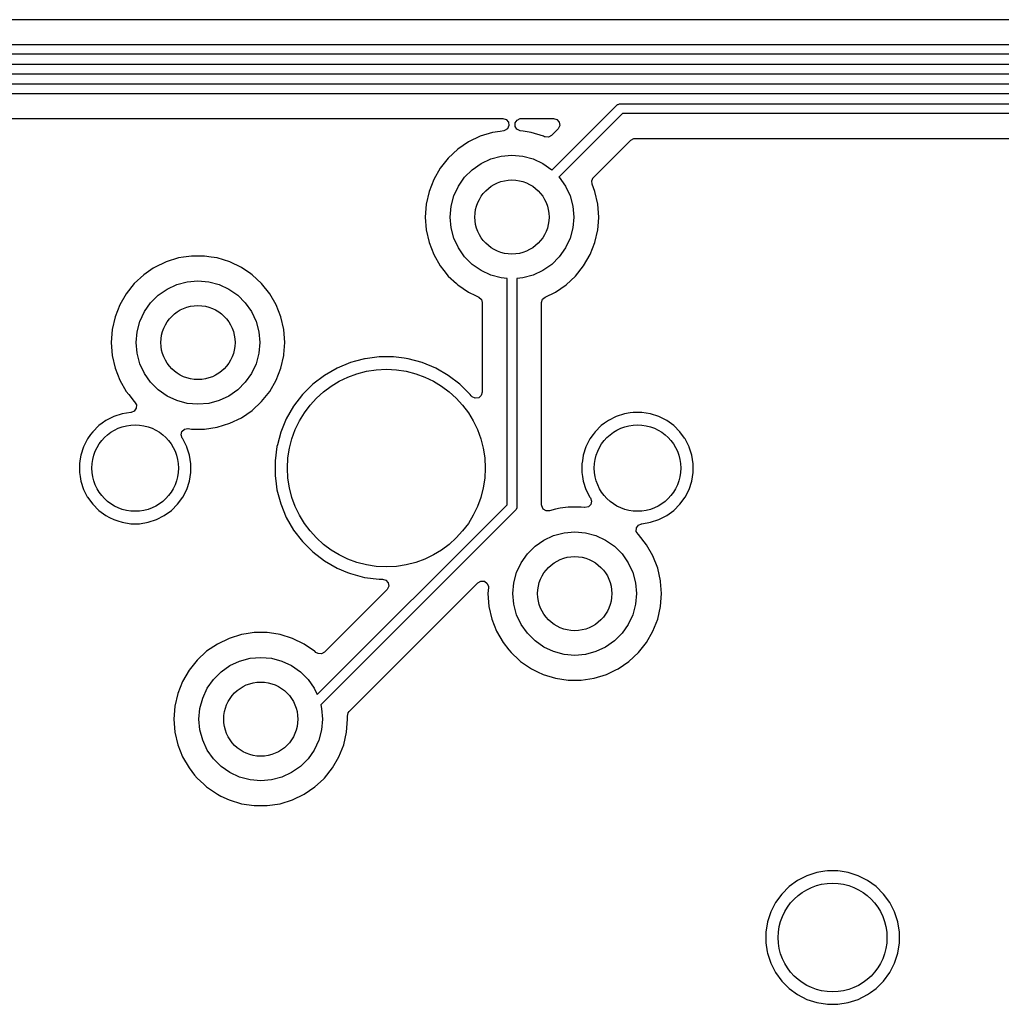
# Model space of a CAD drawing. Extents: x 98 to 223, y -135 to -41.
# Tile 13 of 22: x 157 to 177, y -104 to -84. Entities that reach past the tile are written whole.
import ezdxf

# ---------------------------------------------------------------- set-up
doc = ezdxf.new("R2010")
doc.units = 0
doc.layers.add('BLACK', color=7, linetype='CONTINUOUS')

msp = doc.modelspace()

# ---------------------------------------------------------------- linework, layer by layer
at = {"layer": 'BLACK', "linetype": 'CONTINUOUS'}
for p, q in [((182.024653, -84.11325), (153.593847, -84.11325)), ((153.335172, -84.61375), (197.85125, -84.61375)), ((197.85125, -84.81375), (153.29375, -84.81375)), ((153.169486, -85.01375), (195.365625, -85.01375)), ((195.324203, -85.21375), (153.128064, -85.21375)), ((152.944546, -85.41375), (193.4275, -85.41375)), ((193.386078, -85.61375), (152.903125, -85.61375)), ((167.497309, -87.155018), (168.809289, -85.843039)), ((168.809289, -85.843039), (168.824442, -85.830603)), ((168.824442, -85.830603), (168.835, -85.826229)), ((168.835, -85.826229), (168.860491, -85.815671)), ((168.860491, -85.815671), (168.88, -85.81375)), ((168.88, -85.81375), (193.261814, -85.81375)), ((168.921422, -86.01375), (167.638731, -87.29644)), ((193.220392, -86.01375), (168.921422, -86.01375)), ((152.824068, -86.11425), (166.503899, -86.11425)), ((166.503899, -86.11425), (166.570938, -86.133935)), ((166.570938, -86.133935), (166.616693, -86.186739)), ((166.626637, -86.255897), (166.597612, -86.319453)), ((166.616693, -86.186739), (166.626637, -86.255897)), ((166.751889, -86.272374), (166.752364, -86.202506)), ((166.752364, -86.202506), (166.790538, -86.143987)), ((166.790538, -86.143987), (166.85429, -86.115395)), ((166.85429, -86.115395), (166.871101, -86.11425)), ((166.871101, -86.11425), (167.530902, -86.11425)), ((167.530902, -86.11425), (167.597941, -86.133935)), ((167.597941, -86.133935), (167.643696, -86.186739)), ((167.65364, -86.255897), (167.624615, -86.319453)), ((167.643696, -86.186739), (167.65364, -86.255897)), ((166.296876, -86.394856), (166.046173, -86.472188)), ((166.296882, -86.394855), (166.296876, -86.394856)), ((166.296885, -86.394854), (166.296882, -86.394855)), ((166.446099, -86.372363), (166.296885, -86.394854)), ((166.522381, -86.360865), (166.446099, -86.372363)), ((166.538834, -86.357227), (166.522381, -86.360865)), ((166.597612, -86.319453), (166.538834, -86.357227)), ((166.789262, -86.331408), (166.751889, -86.272374)), ((166.852619, -86.360865), (166.789262, -86.331408)), ((166.91715, -86.370592), (166.852619, -86.360865)), ((167.078115, -86.394854), (166.91715, -86.370592)), ((167.078119, -86.394855), (167.078115, -86.394854)), ((167.078123, -86.394856), (167.078119, -86.394855)), ((167.328824, -86.472187), (167.078123, -86.394856)), ((167.487895, -86.456619), (167.426572, -86.490103)), ((167.54966, -86.394854), (167.487895, -86.456619)), ((167.61859, -86.325924), (167.54966, -86.394854)), ((167.624615, -86.319453), (167.61859, -86.325924)), ((165.809802, -86.586018), (165.59302, -86.733817)), ((165.809803, -86.586017), (165.809802, -86.586018)), ((166.046173, -86.472188), (165.809803, -86.586017)), ((167.346416, -86.480659), (167.328824, -86.472187)), ((167.35688, -86.485119), (167.346416, -86.480659)), ((167.426572, -86.490103), (167.35688, -86.485119)), ((168.334672, -87.308311), (169.092416, -86.550569)), ((169.092416, -86.550569), (169.153739, -86.517084)), ((169.153739, -86.517084), (169.180097, -86.51425)), ((169.180097, -86.51425), (192.961717, -86.51425)), ((165.59302, -86.733817), (165.400698, -86.912264)), ((166.47044, -86.87524), (166.6875, -86.85625)), ((166.6875, -86.85625), (166.90456, -86.87524)), ((165.400698, -86.912264), (165.237114, -87.117393)), ((165.884015, -87.148694), (166.0625, -87.023718)), ((166.0625, -87.023718), (166.259975, -86.931634)), ((166.259975, -86.931634), (166.47044, -86.87524)), ((166.90456, -86.87524), (167.115025, -86.931634)), ((167.115025, -86.931634), (167.3125, -87.023718)), ((167.3125, -87.023718), (167.490985, -87.148694)), ((165.237114, -87.117393), (165.105932, -87.344606)), ((165.729944, -87.302765), (165.884015, -87.148694)), ((167.490985, -87.148694), (167.497309, -87.155018)), ((165.105932, -87.344606), (165.010082, -87.588828)), ((165.604968, -87.48125), (165.729944, -87.302765)), ((167.638731, -87.29644), (167.645056, -87.302765)), ((167.645056, -87.302765), (167.770032, -87.48125)), ((168.30082, -87.371634), (168.333258, -87.30975)), ((168.306988, -87.441226), (168.30082, -87.371634)), ((168.36492, -87.588834), (168.306988, -87.441226)), ((168.333258, -87.30975), (168.334672, -87.308311)), ((165.010076, -87.588847), (164.951697, -87.844624)), ((165.010082, -87.588828), (165.010076, -87.588847)), ((165.512884, -87.678725), (165.604968, -87.48125)), ((167.770032, -87.48125), (167.862116, -87.678725)), ((168.423302, -87.84462), (168.36492, -87.588834)), ((164.951696, -87.844629), (164.932092, -88.106245)), ((164.951697, -87.844624), (164.951696, -87.844629)), ((165.45649, -87.88919), (165.512884, -87.678725)), ((167.862116, -87.678725), (167.91851, -87.88919)), ((168.423302, -87.844624), (168.423302, -87.84462)), ((168.423303, -87.844629), (168.423302, -87.844624)), ((168.442908, -88.106245), (168.423303, -87.844629)), ((165.4375, -88.10625), (165.45649, -87.88919)), ((167.91851, -87.88919), (167.9375, -88.10625)), ((164.932092, -88.106245), (164.932092, -88.106254)), ((164.932092, -88.106254), (164.951696, -88.36787)), ((165.45649, -88.32331), (165.4375, -88.10625)), ((167.9375, -88.10625), (167.91851, -88.32331)), ((168.423302, -88.36788), (168.435041, -88.211232)), ((168.435041, -88.211232), (168.442908, -88.106254)), ((168.442908, -88.106254), (168.442908, -88.106245)), ((164.951696, -88.36787), (164.951697, -88.367875)), ((164.951697, -88.367875), (165.010076, -88.623652)), ((165.512884, -88.533775), (165.45649, -88.32331)), ((167.91851, -88.32331), (167.862116, -88.533775)), ((168.36492, -88.623666), (168.423302, -88.36788)), ((165.010076, -88.623652), (165.010078, -88.623661)), ((165.010078, -88.623661), (165.01008, -88.623666)), ((165.01008, -88.623666), (165.105932, -88.867893)), ((165.604968, -88.73125), (165.512884, -88.533775)), ((167.862116, -88.533775), (167.770032, -88.73125)), ((168.269068, -88.867893), (168.36492, -88.623666)), ((165.729944, -88.909735), (165.604968, -88.73125)), ((167.770032, -88.73125), (167.645056, -88.909735)), ((159.696173, -89.012188), (159.459803, -89.126017)), ((159.946876, -88.934856), (159.696173, -89.012188)), ((159.946882, -88.934855), (159.946876, -88.934856)), ((159.946885, -88.934854), (159.946882, -88.934855)), ((160.044747, -88.920103), (159.946885, -88.934854)), ((160.206312, -88.89575), (160.044747, -88.920103)), ((160.206318, -88.89575), (160.206312, -88.89575)), ((160.468682, -88.89575), (160.206318, -88.89575)), ((160.468687, -88.89575), (160.468682, -88.89575)), ((160.603323, -88.916044), (160.468687, -88.89575)), ((160.728115, -88.934854), (160.603323, -88.916044)), ((160.728119, -88.934855), (160.728115, -88.934854)), ((160.728123, -88.934856), (160.728119, -88.934855)), ((160.978827, -89.012188), (160.728123, -88.934856)), ((161.215196, -89.126017), (160.978825, -89.012188)), ((160.978825, -89.012188), (160.978827, -89.012188)), ((165.105932, -88.867893), (165.237114, -89.095107)), ((165.884015, -89.063806), (165.729944, -88.909735)), ((167.645056, -88.909735), (167.490985, -89.063806)), ((168.137886, -89.095107), (168.269068, -88.867893)), ((159.434339, -89.143378), (159.24302, -89.273817)), ((159.459796, -89.126022), (159.434339, -89.143378)), ((159.459802, -89.126018), (159.459796, -89.126021)), ((159.459796, -89.126021), (159.459796, -89.126022)), ((159.459803, -89.126017), (159.459802, -89.126018)), ((161.215197, -89.126018), (161.215196, -89.126017)), ((161.2152, -89.12602), (161.215197, -89.126018)), ((161.215204, -89.126022), (161.2152, -89.12602)), ((161.409764, -89.258671), (161.215204, -89.126022)), ((165.237114, -89.095107), (165.312532, -89.189678)), ((165.312532, -89.189678), (165.400698, -89.300235)), ((166.0625, -89.188782), (165.884015, -89.063806)), ((166.259975, -89.280866), (166.0625, -89.188782)), ((167.3125, -89.188782), (167.115025, -89.280866)), ((167.490985, -89.063806), (167.3125, -89.188782)), ((167.974305, -89.300231), (168.137886, -89.095107)), ((159.050698, -89.452264), (158.887114, -89.657393)), ((159.24302, -89.273817), (159.050698, -89.452264)), ((159.909975, -89.471634), (160.12044, -89.41524)), ((160.12044, -89.41524), (160.3375, -89.39625)), ((160.3375, -89.39625), (160.55456, -89.41524)), ((160.55456, -89.41524), (160.765025, -89.471634)), ((161.431979, -89.273817), (161.409764, -89.258671)), ((161.624301, -89.452264), (161.431979, -89.273817)), ((161.624304, -89.452268), (161.624301, -89.452264)), ((161.624305, -89.452269), (161.624304, -89.452268)), ((161.787886, -89.657393), (161.624305, -89.452269)), ((165.400698, -89.300235), (165.564548, -89.452264)), ((165.564548, -89.452264), (165.593021, -89.478683)), ((166.47044, -89.33726), (166.259975, -89.280866)), ((166.5875, -89.347501), (166.47044, -89.33726)), ((166.5875, -93.92823), (166.5875, -89.347501)), ((166.90456, -89.33726), (166.7875, -89.347501)), ((166.7875, -89.347501), (166.7875, -93.969652)), ((167.115025, -89.280866), (166.90456, -89.33726)), ((167.781979, -89.478683), (167.974305, -89.300231)), ((159.534015, -89.688694), (159.7125, -89.563718)), ((159.7125, -89.563718), (159.909975, -89.471634)), ((160.765025, -89.471634), (160.9625, -89.563718)), ((160.9625, -89.563718), (161.140985, -89.688694)), ((165.593021, -89.478683), (165.809796, -89.626478)), ((165.809796, -89.626478), (165.809801, -89.62648)), ((165.809801, -89.62648), (165.809802, -89.626481)), ((165.809802, -89.626481), (165.809803, -89.626482)), ((165.809803, -89.626482), (165.953801, -89.695827)), ((167.358198, -89.726166), (167.565204, -89.626478)), ((167.565204, -89.626478), (167.781979, -89.478683)), ((158.887114, -89.657393), (158.755932, -89.884606)), ((159.254968, -90.02125), (159.379944, -89.842765)), ((159.379944, -89.842765), (159.534015, -89.688694)), ((161.140985, -89.688694), (161.295056, -89.842765)), ((161.295056, -89.842765), (161.420032, -90.02125)), ((161.919068, -89.884607), (161.787886, -89.657393)), ((165.953801, -89.695827), (166.016801, -89.726166)), ((166.016801, -89.726166), (166.068661, -89.772988)), ((166.068661, -89.772988), (166.087, -89.837886)), ((166.087, -89.837886), (166.087, -91.651711)), ((167.288, -89.837886), (167.307685, -89.770847)), ((167.288, -93.932864), (167.288, -89.837886)), ((167.307685, -89.770847), (167.358198, -89.726166)), ((158.755932, -89.884606), (158.660082, -90.128828)), ((159.162884, -90.218725), (159.254968, -90.02125)), ((161.420032, -90.02125), (161.512116, -90.218725)), ((162.01492, -90.128834), (161.919068, -89.884607)), ((158.660076, -90.128847), (158.601697, -90.384624)), ((158.660082, -90.128828), (158.660076, -90.128847)), ((159.10649, -90.42919), (159.162884, -90.218725)), ((161.512116, -90.218725), (161.56851, -90.42919)), ((162.073302, -90.38462), (162.01492, -90.128834)), ((158.601696, -90.384629), (158.582092, -90.646245)), ((158.601697, -90.384624), (158.601696, -90.384629)), ((159.0875, -90.64625), (159.10649, -90.42919)), ((161.56851, -90.42919), (161.5875, -90.64625)), ((162.073302, -90.384624), (162.073302, -90.38462)), ((162.073303, -90.384629), (162.073302, -90.384624)), ((162.092908, -90.646245), (162.073303, -90.384629)), ((158.582092, -90.646245), (158.582092, -90.646254)), ((158.582092, -90.646254), (158.601696, -90.90787)), ((159.10649, -90.86331), (159.0875, -90.64625)), ((161.5875, -90.64625), (161.56851, -90.86331)), ((162.074947, -90.885931), (162.092908, -90.646254)), ((162.092908, -90.646254), (162.092908, -90.646245)), ((158.601696, -90.90787), (158.601697, -90.907875)), ((158.601697, -90.907875), (158.660076, -91.163652)), ((159.162884, -91.073775), (159.10649, -90.86331)), ((161.56851, -90.86331), (161.512116, -91.073775)), ((162.01492, -91.163666), (162.073302, -90.90788)), ((162.073302, -90.90788), (162.074947, -90.885931)), ((163.526315, -91.022807), (163.422548, -91.050611)), ((163.707507, -90.974257), (163.526315, -91.022807)), ((163.721585, -90.972403), (163.707507, -90.974257)), ((163.999986, -90.93575), (163.721585, -90.972403)), ((163.999994, -90.93575), (163.999986, -90.93575)), ((164.295006, -90.93575), (163.999994, -90.93575)), ((164.295013, -90.93575), (164.295006, -90.93575)), ((164.507716, -90.963754), (164.295013, -90.93575)), ((164.587493, -90.974257), (164.507716, -90.963754)), ((164.872452, -91.050611), (164.587493, -90.974257)), ((158.660076, -91.163652), (158.660078, -91.163661)), ((158.660078, -91.163661), (158.66008, -91.163666)), ((158.66008, -91.163666), (158.755932, -91.407893)), ((159.254968, -91.27125), (159.162884, -91.073775)), ((161.512116, -91.073775), (161.420032, -91.27125)), ((161.919068, -91.407893), (162.01492, -91.163666)), ((163.149989, -91.163508), (162.894506, -91.311011)), ((163.149999, -91.163504), (163.149989, -91.163508)), ((163.422538, -91.050614), (163.149999, -91.163504)), ((163.422548, -91.050611), (163.422538, -91.050614)), ((164.872454, -91.050612), (164.872452, -91.050611)), ((164.872461, -91.050614), (164.872454, -91.050612)), ((165.145, -91.163504), (164.872461, -91.050614)), ((165.14501, -91.163508), (165.145, -91.163504)), ((165.400493, -91.311011), (165.14501, -91.163508)), ((158.755932, -91.407893), (158.887114, -91.635107)), ((159.379944, -91.449735), (159.254968, -91.27125)), ((161.420032, -91.27125), (161.295056, -91.449735)), ((161.787886, -91.635107), (161.919068, -91.407893)), ((162.894506, -91.311011), (162.660459, -91.490602)), ((165.63454, -91.490602), (165.400493, -91.311011)), ((158.887114, -91.635107), (158.938233, -91.699208)), ((159.534015, -91.603806), (159.379944, -91.449735)), ((159.7125, -91.728782), (159.534015, -91.603806)), ((161.140985, -91.603806), (160.9625, -91.728782)), ((161.295056, -91.449735), (161.140985, -91.603806)), ((161.624305, -91.840231), (161.787886, -91.635107)), ((162.660452, -91.490608), (162.451858, -91.699202)), ((162.660459, -91.490602), (162.660452, -91.490608)), ((165.634547, -91.490608), (165.63454, -91.490602)), ((165.843144, -91.699205), (165.634547, -91.490608)), ((158.938233, -91.699208), (159.050697, -91.840234)), ((159.050697, -91.840234), (159.056877, -91.845967)), ((159.056877, -91.845967), (159.092633, -91.905994)), ((159.909975, -91.820866), (159.7125, -91.728782)), ((160.12044, -91.87726), (159.909975, -91.820866)), ((160.765025, -91.820866), (160.55456, -91.87726)), ((160.9625, -91.728782), (160.765025, -91.820866)), ((161.431979, -92.018683), (161.624305, -91.840231)), ((162.451852, -91.699209), (162.272261, -91.933256)), ((162.451858, -91.699202), (162.451852, -91.699209)), ((165.864625, -91.727199), (165.843144, -91.699205)), ((165.881797, -91.745424), (165.864625, -91.727199)), ((165.945353, -91.774449), (165.881797, -91.745424)), ((166.014511, -91.764505), (165.945353, -91.774449)), ((166.067315, -91.71875), (166.014511, -91.764505)), ((166.087, -91.651711), (166.067315, -91.71875)), ((159.050511, -92.033285), (158.986006, -92.060134)), ((159.09026, -91.975824), (159.050511, -92.033285)), ((159.092633, -91.905994), (159.09026, -91.975824)), ((160.3375, -91.89625), (160.12044, -91.87726)), ((160.55456, -91.87726), (160.3375, -91.89625)), ((161.215204, -92.166478), (161.431979, -92.018683)), ((162.272261, -91.933256), (162.124758, -92.188739)), ((158.477609, -92.223636), (158.399604, -92.280311)), ((158.635457, -92.143207), (158.477609, -92.223636)), ((158.63546, -92.143206), (158.635457, -92.143207)), ((158.803943, -92.088464), (158.63546, -92.143206)), ((158.978928, -92.060748), (158.803943, -92.088464)), ((158.982288, -92.060484), (158.978928, -92.060748)), ((158.986006, -92.060134), (158.982288, -92.060484)), ((160.978823, -92.280313), (161.215204, -92.166478)), ((162.124754, -92.188749), (162.011864, -92.461288)), ((162.124758, -92.188739), (162.124754, -92.188749)), ((168.637609, -92.223636), (168.559604, -92.280311)), ((168.795457, -92.143207), (168.637609, -92.223636)), ((168.79546, -92.143206), (168.795457, -92.143207)), ((168.963943, -92.088464), (168.79546, -92.143206)), ((169.080595, -92.069988), (168.963943, -92.088464)), ((169.138921, -92.06075), (169.080595, -92.069988)), ((169.316079, -92.06075), (169.138921, -92.06075)), ((169.403567, -92.074607), (169.316079, -92.06075)), ((169.491056, -92.088464), (169.403567, -92.074607)), ((169.659539, -92.143206), (169.491056, -92.088464)), ((169.659542, -92.143207), (169.659539, -92.143206)), ((169.808558, -92.219136), (169.659542, -92.143207)), ((169.81739, -92.223636), (169.808558, -92.219136)), ((169.960714, -92.327767), (169.81739, -92.223636)), ((158.334283, -92.327769), (158.209019, -92.453033)), ((158.334284, -92.327769), (158.334283, -92.327769)), ((158.334286, -92.327767), (158.334284, -92.327769)), ((158.399604, -92.280311), (158.334286, -92.327767)), ((160.012048, -92.448168), (160.062154, -92.399473)), ((160.062154, -92.399473), (160.130632, -92.385598)), ((160.130632, -92.385598), (160.138492, -92.386526)), ((160.138492, -92.386526), (160.206318, -92.39675)), ((160.206318, -92.39675), (160.468682, -92.39675)), ((160.468682, -92.39675), (160.728115, -92.357646)), ((160.728115, -92.357646), (160.978823, -92.280313)), ((168.494283, -92.327769), (168.369019, -92.453033)), ((168.494284, -92.327769), (168.494283, -92.327769)), ((168.494286, -92.327767), (168.494284, -92.327769)), ((168.559604, -92.280311), (168.494286, -92.327767)), ((170.085983, -92.453036), (169.960714, -92.327767)), ((158.104886, -92.596359), (158.024457, -92.754207)), ((158.167574, -92.510078), (158.104886, -92.596359)), ((158.209017, -92.453036), (158.167574, -92.510078)), ((158.209019, -92.453034), (158.209017, -92.453036)), ((158.209019, -92.453033), (158.209019, -92.453034)), ((159.996222, -92.516222), (160.012048, -92.448168)), ((160.019702, -92.582028), (159.996222, -92.516222)), ((160.029029, -92.594867), (160.019702, -92.582028)), ((160.030114, -92.59636), (160.029029, -92.594867)), ((160.08269, -92.699545), (160.030114, -92.59636)), ((162.011861, -92.461298), (161.944084, -92.714249)), ((162.011864, -92.461288), (162.011861, -92.461298)), ((168.264886, -92.596359), (168.184457, -92.754207)), ((168.327574, -92.510078), (168.264886, -92.596359)), ((168.369017, -92.453036), (168.327574, -92.510078)), ((168.369019, -92.453034), (168.369017, -92.453036)), ((168.369019, -92.453033), (168.369019, -92.453034)), ((170.179701, -92.582028), (170.085983, -92.453036)), ((170.190113, -92.596359), (170.179701, -92.582028)), ((170.270542, -92.754207), (170.190113, -92.596359)), ((158.024456, -92.75421), (157.969714, -92.922693)), ((158.024457, -92.754207), (158.024456, -92.75421)), ((160.110542, -92.754207), (160.08269, -92.699545)), ((160.110543, -92.75421), (160.110542, -92.754207)), ((160.114334, -92.765879), (160.110543, -92.75421)), ((160.165286, -92.922695), (160.114334, -92.765879)), ((161.935506, -92.746265), (161.897, -93.038736)), ((161.935508, -92.746254), (161.935506, -92.746265)), ((161.944084, -92.714249), (161.935508, -92.746254)), ((168.184456, -92.75421), (168.129714, -92.922693)), ((168.184457, -92.754207), (168.184456, -92.75421)), ((170.270543, -92.75421), (170.270542, -92.754207)), ((170.274334, -92.765879), (170.270543, -92.75421)), ((170.325286, -92.922695), (170.274334, -92.765879)), ((157.951333, -93.038744), (157.942, -93.097671)), ((157.969714, -92.922693), (157.951333, -93.038744)), ((160.193, -93.097671), (160.165286, -92.922695)), ((161.897, -93.038736), (161.897, -93.333763)), ((168.111333, -93.038744), (168.102, -93.097671)), ((168.129714, -92.922693), (168.111333, -93.038744)), ((170.353, -93.097671), (170.325286, -92.922695)), ((157.942, -93.097671), (157.942, -93.274829)), ((160.193, -93.274829), (160.193, -93.097671)), ((168.102, -93.097671), (168.102, -93.274829)), ((170.353, -93.274829), (170.353, -93.097671)), ((157.942, -93.274829), (157.954778, -93.355506)), ((157.954778, -93.355506), (157.969714, -93.449806)), ((160.165286, -93.449805), (160.193, -93.274829)), ((161.897, -93.333763), (161.91938, -93.503749)), ((168.102, -93.274829), (168.114778, -93.355506)), ((168.114778, -93.355506), (168.129714, -93.449806)), ((170.325286, -93.449805), (170.353, -93.274829)), ((157.969714, -93.449806), (158.024456, -93.618289)), ((158.024456, -93.618289), (158.024457, -93.618292)), ((158.024457, -93.618292), (158.099398, -93.76537)), ((160.030114, -93.77614), (160.110542, -93.618292)), ((160.110542, -93.618292), (160.165286, -93.449805)), ((161.91938, -93.503749), (161.935507, -93.626243)), ((161.935507, -93.626243), (162.011861, -93.911201)), ((168.129714, -93.449806), (168.184456, -93.618289)), ((168.184456, -93.618289), (168.184457, -93.618292)), ((168.184457, -93.618292), (168.264887, -93.776142)), ((170.190114, -93.77614), (170.270542, -93.618292)), ((170.270542, -93.618292), (170.325286, -93.449805)), ((158.099398, -93.76537), (158.104886, -93.77614)), ((158.104886, -93.77614), (158.209017, -93.919464)), ((159.925983, -93.919464), (160.030114, -93.77614)), ((168.264887, -93.776142), (168.275298, -93.790472)), ((168.275298, -93.790472), (168.298777, -93.856279)), ((170.085983, -93.919464), (170.190114, -93.77614)), ((158.209017, -93.919464), (158.334286, -94.044733)), ((159.800714, -94.044733), (159.925983, -93.919464)), ((162.011861, -93.911201), (162.011864, -93.911211)), ((162.011864, -93.911211), (162.124754, -94.18375)), ((162.748689, -97.76704), (166.5875, -93.92823)), ((166.770647, -94.025209), (166.758211, -94.040363)), ((166.772324, -94.021161), (166.770647, -94.025209)), ((166.785579, -93.989161), (166.772324, -94.021161)), ((166.7875, -93.969652), (166.785579, -93.989161)), ((167.289513, -93.952178), (167.288, -93.932864)), ((167.3194, -94.015334), (167.289513, -93.952178)), ((167.378686, -94.052305), (167.3194, -94.015334)), ((167.566872, -94.014857), (167.448549, -94.051355)), ((167.566882, -94.014855), (167.566872, -94.014857)), ((167.566885, -94.014854), (167.566882, -94.014855)), ((167.664747, -94.000103), (167.566885, -94.014854)), ((167.826312, -93.97575), (167.664747, -94.000103)), ((167.826318, -93.97575), (167.826312, -93.97575)), ((168.088682, -93.97575), (167.826318, -93.97575)), ((168.088689, -93.97575), (168.088682, -93.97575)), ((168.156498, -93.985971), (168.088689, -93.97575)), ((168.164366, -93.986901), (168.156498, -93.985971)), ((168.232844, -93.973026), (168.164366, -93.986901)), ((168.282951, -93.924332), (168.232844, -93.973026)), ((168.298777, -93.856279), (168.282951, -93.924332)), ((169.960714, -94.044733), (170.085983, -93.919464)), ((158.334286, -94.044733), (158.47761, -94.148864)), ((158.47761, -94.148864), (158.546077, -94.18375)), ((158.546077, -94.18375), (158.635457, -94.229292)), ((158.635457, -94.229292), (158.63546, -94.229293)), ((158.63546, -94.229293), (158.719701, -94.256664)), ((159.331055, -94.284036), (159.499542, -94.229292)), ((159.499542, -94.229292), (159.65739, -94.148864)), ((159.65739, -94.148864), (159.800714, -94.044733)), ((162.124754, -94.18375), (162.124758, -94.18376)), ((162.124758, -94.18376), (162.272261, -94.439243)), ((166.758211, -94.040363), (162.819675, -97.978898)), ((167.448549, -94.051355), (167.378686, -94.052305)), ((169.491055, -94.284036), (169.659542, -94.229292)), ((169.659542, -94.229292), (169.81739, -94.148864)), ((169.81739, -94.148864), (169.960714, -94.044733)), ((158.719701, -94.256664), (158.803945, -94.284036)), ((158.803945, -94.284036), (158.978921, -94.31175)), ((158.978921, -94.31175), (158.978922, -94.31175)), ((158.978922, -94.31175), (159.156078, -94.31175)), ((159.156078, -94.31175), (159.156079, -94.31175)), ((159.156079, -94.31175), (159.331055, -94.284036)), ((169.202366, -94.466504), (169.204739, -94.396675)), ((169.204739, -94.396675), (169.244488, -94.339214)), ((169.244488, -94.339214), (169.308993, -94.312365)), ((169.308993, -94.312365), (169.312727, -94.312014)), ((169.312727, -94.312014), (169.316076, -94.31175)), ((169.316076, -94.31175), (169.316079, -94.31175)), ((169.316079, -94.31175), (169.491055, -94.284036)), ((162.272261, -94.439243), (162.451852, -94.67329)), ((167.3325, -94.643718), (167.529975, -94.551634)), ((167.529975, -94.551634), (167.74044, -94.49524)), ((167.74044, -94.49524), (167.9575, -94.47625)), ((167.9575, -94.47625), (168.17456, -94.49524)), ((168.17456, -94.49524), (168.385025, -94.551634)), ((168.385025, -94.551634), (168.5825, -94.643718)), ((169.238122, -94.526531), (169.202366, -94.466504)), ((169.244298, -94.532261), (169.238122, -94.526531)), ((169.244299, -94.532262), (169.244298, -94.532261)), ((169.244303, -94.532267), (169.244299, -94.532262)), ((169.244305, -94.532269), (169.244303, -94.532267)), ((169.407886, -94.737393), (169.244305, -94.532269)), ((162.451852, -94.67329), (162.451858, -94.673297)), ((162.451858, -94.673297), (162.660452, -94.881891)), ((166.999944, -94.922765), (167.154015, -94.768694)), ((167.154015, -94.768694), (167.3325, -94.643718)), ((168.5825, -94.643718), (168.760985, -94.768694)), ((168.760985, -94.768694), (168.915056, -94.922765)), ((169.539068, -94.964607), (169.407886, -94.737393)), ((162.660452, -94.881891), (162.660459, -94.881897)), ((162.660459, -94.881897), (162.894506, -95.061488)), ((166.874968, -95.10125), (166.999944, -94.922765)), ((168.915056, -94.922765), (169.040032, -95.10125)), ((169.63492, -95.208834), (169.539068, -94.964607)), ((162.894506, -95.061488), (163.149989, -95.208991)), ((163.149989, -95.208991), (163.14999, -95.208991)), ((163.14999, -95.208991), (163.149993, -95.208993)), ((163.149993, -95.208993), (163.360796, -95.29631)), ((166.782884, -95.298725), (166.874968, -95.10125)), ((169.040032, -95.10125), (169.132116, -95.298725)), ((169.693302, -95.46462), (169.63492, -95.208834)), ((163.360796, -95.29631), (163.379222, -95.303943)), ((163.379222, -95.303943), (163.422548, -95.321889)), ((163.422548, -95.321889), (163.707507, -95.398243)), ((163.707507, -95.398243), (163.999994, -95.43675)), ((166.72649, -95.50919), (166.782884, -95.298725)), ((169.132116, -95.298725), (169.18851, -95.50919)), ((163.394568, -98.111817), (165.999968, -95.506417)), ((163.999994, -95.43675), (164.000001, -95.43675)), ((164.000001, -95.43675), (164.071804, -95.43675)), ((164.071804, -95.43675), (164.138843, -95.456435)), ((164.138843, -95.456435), (164.184598, -95.509239)), ((164.194542, -95.578397), (164.165517, -95.641953)), ((164.184598, -95.509239), (164.194542, -95.578397)), ((165.999968, -95.506417), (166.061289, -95.472934)), ((166.061289, -95.472934), (166.130981, -95.477918)), ((166.130981, -95.477918), (166.186914, -95.51979)), ((166.186914, -95.51979), (166.211331, -95.585254)), ((166.2113, -95.603366), (166.202092, -95.726245)), ((166.211331, -95.585254), (166.2113, -95.603366)), ((166.7075, -95.72625), (166.72649, -95.50919)), ((169.18851, -95.50919), (169.2075, -95.72625)), ((169.693302, -95.464624), (169.693302, -95.46462)), ((169.693303, -95.464629), (169.693302, -95.464624)), ((169.694374, -95.478921), (169.693303, -95.464629)), ((169.712908, -95.726245), (169.694374, -95.478921)), ((164.159485, -95.648431), (162.896469, -96.911446)), ((164.165517, -95.641953), (164.159485, -95.648431)), ((166.202092, -95.726245), (166.202092, -95.726254)), ((166.202092, -95.726254), (166.221696, -95.98787)), ((166.72649, -95.94331), (166.7075, -95.72625)), ((169.2075, -95.72625), (169.18851, -95.94331)), ((169.693303, -95.98787), (169.712908, -95.726254)), ((169.712908, -95.726254), (169.712908, -95.726245)), ((166.221696, -95.98787), (166.221697, -95.987875)), ((166.221697, -95.987875), (166.280076, -96.243652)), ((166.782884, -96.153775), (166.72649, -95.94331)), ((169.18851, -95.94331), (169.132116, -96.153775)), ((169.63492, -96.243666), (169.693302, -95.98788)), ((169.693302, -95.98788), (169.693303, -95.98787)), ((166.874968, -96.35125), (166.782884, -96.153775)), ((169.132116, -96.153775), (169.040032, -96.35125)), ((166.280076, -96.243652), (166.280078, -96.243661)), ((166.280078, -96.243661), (166.28008, -96.243666)), ((166.28008, -96.243666), (166.375932, -96.487893)), ((166.999944, -96.529735), (166.874968, -96.35125)), ((169.040032, -96.35125), (168.915056, -96.529735)), ((169.539068, -96.487893), (169.63492, -96.243666)), ((161.216876, -96.554856), (160.966173, -96.632188)), ((161.216882, -96.554855), (161.216876, -96.554856)), ((161.216885, -96.554854), (161.216882, -96.554855)), ((161.314747, -96.540103), (161.216885, -96.554854)), ((161.476312, -96.51575), (161.314747, -96.540103)), ((161.476318, -96.51575), (161.476312, -96.51575)), ((161.738682, -96.51575), (161.476318, -96.51575)), ((161.738687, -96.51575), (161.738682, -96.51575)), ((161.873323, -96.536044), (161.738687, -96.51575)), ((161.998115, -96.554854), (161.873323, -96.536044)), ((161.998119, -96.554855), (161.998115, -96.554854)), ((161.998123, -96.554856), (161.998119, -96.554855)), ((162.248827, -96.632188), (161.998123, -96.554856)), ((166.375932, -96.487893), (166.507114, -96.715107)), ((167.154015, -96.683806), (166.999944, -96.529735)), ((168.915056, -96.529735), (168.760985, -96.683806)), ((169.407886, -96.715107), (169.539068, -96.487893)), ((160.729802, -96.746018), (160.51302, -96.893817)), ((160.729803, -96.746017), (160.729802, -96.746018)), ((160.966173, -96.632188), (160.729803, -96.746017)), ((162.485196, -96.746017), (162.248825, -96.632188)), ((162.248825, -96.632188), (162.248827, -96.632188)), ((162.485197, -96.746018), (162.485196, -96.746017)), ((162.4852, -96.74602), (162.485197, -96.746018)), ((162.485204, -96.746022), (162.4852, -96.74602)), ((162.697341, -96.890655), (162.485204, -96.746022)), ((166.507114, -96.715107), (166.626052, -96.86425)), ((167.3325, -96.808782), (167.154015, -96.683806)), ((167.529975, -96.900866), (167.3325, -96.808782)), ((168.5825, -96.808782), (168.385025, -96.900866)), ((168.760985, -96.683806), (168.5825, -96.808782)), ((169.244305, -96.920231), (169.407886, -96.715107)), ((160.51302, -96.893817), (160.320698, -97.072264)), ((161.39044, -97.03524), (161.6075, -97.01625)), ((161.6075, -97.01625), (161.82456, -97.03524)), ((162.701983, -96.89382), (162.697341, -96.890655)), ((162.724446, -96.914663), (162.701983, -96.89382)), ((162.765454, -96.939947), (162.724446, -96.914663)), ((162.835146, -96.944931), (162.765454, -96.939947)), ((162.896469, -96.911446), (162.835146, -96.944931)), ((166.626052, -96.86425), (166.670698, -96.920235)), ((166.670698, -96.920235), (166.834548, -97.072264)), ((167.74044, -96.95726), (167.529975, -96.900866)), ((167.9575, -96.97625), (167.74044, -96.95726)), ((168.17456, -96.95726), (167.9575, -96.97625)), ((168.385025, -96.900866), (168.17456, -96.95726)), ((169.051979, -97.098683), (169.244305, -96.920231)), ((160.320698, -97.072264), (160.157114, -97.277393)), ((160.804015, -97.308694), (160.9825, -97.183718)), ((160.9825, -97.183718), (161.179975, -97.091634)), ((161.179975, -97.091634), (161.39044, -97.03524)), ((161.82456, -97.03524), (162.035025, -97.091634)), ((162.035025, -97.091634), (162.2325, -97.183718)), ((162.2325, -97.183718), (162.410985, -97.308694)), ((166.834548, -97.072264), (166.863021, -97.098683)), ((166.863021, -97.098683), (167.079796, -97.246478)), ((168.835204, -97.246478), (169.051979, -97.098683)), ((160.157114, -97.277393), (160.025932, -97.504606)), ((160.649944, -97.462765), (160.804015, -97.308694)), ((162.410985, -97.308694), (162.565056, -97.462765)), ((167.079796, -97.246478), (167.079801, -97.24648)), ((167.079801, -97.24648), (167.079802, -97.246481)), ((167.079802, -97.246481), (167.079803, -97.246482)), ((167.079803, -97.246482), (167.205343, -97.306938)), ((167.205343, -97.306938), (167.316173, -97.360311)), ((167.316173, -97.360311), (167.316174, -97.360311)), ((167.316174, -97.360311), (167.316177, -97.360313)), ((167.316177, -97.360313), (167.566885, -97.437646)), ((168.348115, -97.437646), (168.598823, -97.360313)), ((168.598823, -97.360313), (168.785611, -97.27036)), ((168.785611, -97.27036), (168.835196, -97.246482)), ((168.835196, -97.246481), (168.835204, -97.246478)), ((168.835196, -97.246482), (168.835196, -97.246481)), ((160.025932, -97.504606), (159.930082, -97.748828)), ((160.524968, -97.64125), (160.649944, -97.462765)), ((162.565056, -97.462765), (162.690032, -97.64125)), ((167.566885, -97.437646), (167.826318, -97.47675)), ((167.826318, -97.47675), (168.088682, -97.47675)), ((168.088682, -97.47675), (168.348115, -97.437646)), ((159.930076, -97.748847), (159.871697, -98.004624)), ((159.930082, -97.748828), (159.930076, -97.748847)), ((160.432884, -97.838725), (160.524968, -97.64125)), ((162.690032, -97.64125), (162.748689, -97.76704)), ((159.871696, -98.004629), (159.852092, -98.266245)), ((159.871697, -98.004624), (159.871696, -98.004629)), ((160.37649, -98.04919), (160.432884, -97.838725)), ((162.819675, -97.978898), (162.83851, -98.04919)), ((160.3575, -98.26625), (160.37649, -98.04919)), ((162.83851, -98.04919), (162.8575, -98.26625)), ((163.358599, -98.20876), (163.373217, -98.14044)), ((163.362623, -98.262455), (163.358599, -98.20876)), ((163.373217, -98.14044), (163.394568, -98.111817)), ((159.852092, -98.266245), (159.852092, -98.266254)), ((159.852092, -98.266254), (159.871696, -98.52787)), ((160.37649, -98.48331), (160.3575, -98.26625)), ((162.8575, -98.26625), (162.83851, -98.48331)), ((163.343303, -98.52787), (163.362908, -98.266254)), ((163.362908, -98.266249), (163.362623, -98.262455)), ((163.362908, -98.266254), (163.362908, -98.266249)), ((159.871696, -98.52787), (159.871697, -98.527875)), ((159.871697, -98.527875), (159.930076, -98.783652)), ((160.432884, -98.693775), (160.37649, -98.48331)), ((162.83851, -98.48331), (162.782116, -98.693775)), ((163.28492, -98.783666), (163.343302, -98.52788)), ((163.343302, -98.52788), (163.343303, -98.52787)), ((159.930076, -98.783652), (159.930078, -98.783661)), ((159.930078, -98.783661), (159.93008, -98.783666)), ((159.93008, -98.783666), (160.025932, -99.027893)), ((160.524968, -98.89125), (160.432884, -98.693775)), ((162.782116, -98.693775), (162.690032, -98.89125)), ((163.189068, -99.027893), (163.28492, -98.783666)), ((160.649944, -99.069735), (160.524968, -98.89125)), ((162.690032, -98.89125), (162.565056, -99.069735)), ((160.025932, -99.027893), (160.157114, -99.255107)), ((160.804015, -99.223806), (160.649944, -99.069735)), ((162.565056, -99.069735), (162.410985, -99.223806)), ((163.057886, -99.255107), (163.189068, -99.027893)), ((160.157114, -99.255107), (160.270268, -99.396998)), ((160.270268, -99.396998), (160.320698, -99.460235)), ((160.9825, -99.348782), (160.804015, -99.223806)), ((161.179975, -99.440866), (160.9825, -99.348782)), ((162.2325, -99.348782), (162.035025, -99.440866)), ((162.410985, -99.223806), (162.2325, -99.348782)), ((162.894305, -99.460231), (163.057886, -99.255107)), ((160.320698, -99.460235), (160.455201, -99.585034)), ((160.455201, -99.585034), (160.513021, -99.638683)), ((161.39044, -99.49726), (161.179975, -99.440866)), ((161.6075, -99.51625), (161.39044, -99.49726)), ((161.82456, -99.49726), (161.6075, -99.51625)), ((162.035025, -99.440866), (161.82456, -99.49726)), ((162.701979, -99.638683), (162.873072, -99.479932)), ((162.873072, -99.479932), (162.894301, -99.460235)), ((162.894301, -99.460233), (162.894305, -99.460231)), ((162.894301, -99.460235), (162.894301, -99.460233)), ((160.513021, -99.638683), (160.729796, -99.786478)), ((160.729796, -99.786478), (160.729801, -99.78648)), ((160.729801, -99.78648), (160.729802, -99.786481)), ((160.729802, -99.786481), (160.729803, -99.786482)), ((160.729803, -99.786482), (160.803099, -99.821779)), ((162.248823, -99.900313), (162.485204, -99.786478)), ((162.485204, -99.786478), (162.701979, -99.638683)), ((160.803099, -99.821779), (160.966173, -99.900311)), ((160.966173, -99.900311), (160.966174, -99.900311)), ((160.966174, -99.900311), (160.966177, -99.900313)), ((160.966177, -99.900313), (161.216885, -99.977646)), ((161.216885, -99.977646), (161.476318, -100.01675)), ((161.738682, -100.01675), (161.998115, -99.977646)), ((161.998115, -99.977646), (162.248823, -99.900313)), ((161.476318, -100.01675), (161.738682, -100.01675)), ((172.832457, -101.376737), (172.673921, -101.428249)), ((172.85626, -101.369003), (172.832457, -101.376737)), ((173.017542, -101.343458), (172.85626, -101.369003)), ((173.066213, -101.33575), (173.017542, -101.343458)), ((173.278787, -101.33575), (173.066213, -101.33575)), ((173.327457, -101.343458), (173.278787, -101.33575)), ((173.48874, -101.369003), (173.327457, -101.343458)), ((173.488741, -101.369003), (173.48874, -101.369003)), ((173.488743, -101.369004), (173.488741, -101.369003)), ((173.690912, -101.434693), (173.488743, -101.369004)), ((172.464679, -101.531201), (172.292713, -101.65614)), ((172.654085, -101.434694), (172.464679, -101.531201)), ((172.673921, -101.428249), (172.654085, -101.434694)), ((173.690913, -101.434693), (173.690912, -101.434693)), ((173.690914, -101.434694), (173.690913, -101.434693)), ((173.88032, -101.531201), (173.690914, -101.434694)), ((174.052286, -101.65614), (173.88032, -101.531201)), ((172.14239, -101.806463), (172.017451, -101.978429)), ((172.292713, -101.65614), (172.14239, -101.806463)), ((174.202609, -101.806463), (174.052286, -101.65614)), ((174.327548, -101.978429), (174.202609, -101.806463)), ((172.017451, -101.978429), (171.920944, -102.167835)), ((174.327549, -101.978431), (174.327548, -101.978429)), ((174.327551, -101.978434), (174.327549, -101.978431)), ((174.424057, -102.167838), (174.327551, -101.978434)), ((171.920944, -102.167835), (171.855253, -102.37001)), ((174.489746, -102.370007), (174.424057, -102.167838)), ((171.855253, -102.37001), (171.822, -102.579963)), ((174.523, -102.579963), (174.489746, -102.370007)), ((171.822, -102.579963), (171.822, -102.792536)), ((174.523, -102.792537), (174.523, -102.579963)), ((171.822, -102.792536), (171.850868, -102.974806)), ((174.489746, -103.002493), (174.523, -102.792537)), ((171.850868, -102.974806), (171.855254, -103.002493)), ((171.855254, -103.002493), (171.882364, -103.08593)), ((174.424057, -103.204662), (174.489746, -103.002493)), ((171.882364, -103.08593), (171.920944, -103.204664)), ((171.920944, -103.204664), (172.017451, -103.39407)), ((172.017451, -103.39407), (172.14239, -103.566036)), ((174.202609, -103.566036), (174.327548, -103.39407)), ((174.327547, -103.39407), (174.327551, -103.394066)), ((174.327548, -103.39407), (174.327547, -103.39407)), ((174.327551, -103.394066), (174.424057, -103.204662)), ((172.14239, -103.566036), (172.292713, -103.716359)), ((174.052292, -103.716354), (174.202604, -103.566042)), ((174.202604, -103.566042), (174.202606, -103.566038)), ((174.202606, -103.566038), (174.202609, -103.566036)), ((172.292713, -103.716359), (172.464679, -103.841298)), ((173.880316, -103.841301), (173.936957, -103.800149)), ((173.936957, -103.800149), (174.052286, -103.716359)), ((174.052286, -103.716359), (174.052288, -103.716356)), ((174.052288, -103.716356), (174.052292, -103.716354)), ((172.464679, -103.841298), (172.464681, -103.841299)), ((172.464681, -103.841299), (172.464684, -103.841301)), ((172.464684, -103.841301), (172.654088, -103.937807)), ((172.654088, -103.937807), (172.856257, -104.003496)), ((173.488743, -104.003496), (173.690912, -103.937807)), ((173.690912, -103.937807), (173.880316, -103.841301)), ((172.856257, -104.003496), (173.066213, -104.03675)), ((173.066213, -104.03675), (173.066214, -104.03675)), ((173.066214, -104.03675), (173.278786, -104.03675)), ((173.278786, -104.03675), (173.278787, -104.03675)), ((173.278787, -104.03675), (173.488743, -104.003496))]:
    msp.add_line(p, q, dxfattribs=at)
at = {"layer": 'BLACK'}
for centre, radius in [((166.6875, -88.10625), 0.75), ((160.3375, -90.64625), 0.75), ((164.1475, -93.18625), 2), ((159.0675, -93.18625), 0.875), ((169.2275, -93.18625), 0.875), ((167.9575, -95.72625), 0.75), ((161.6075, -98.26625), 0.75), ((173.1725, -102.68625), 1.1)]:
    msp.add_circle(centre, radius, dxfattribs=at)

doc.saveas('drawing.dxf')
